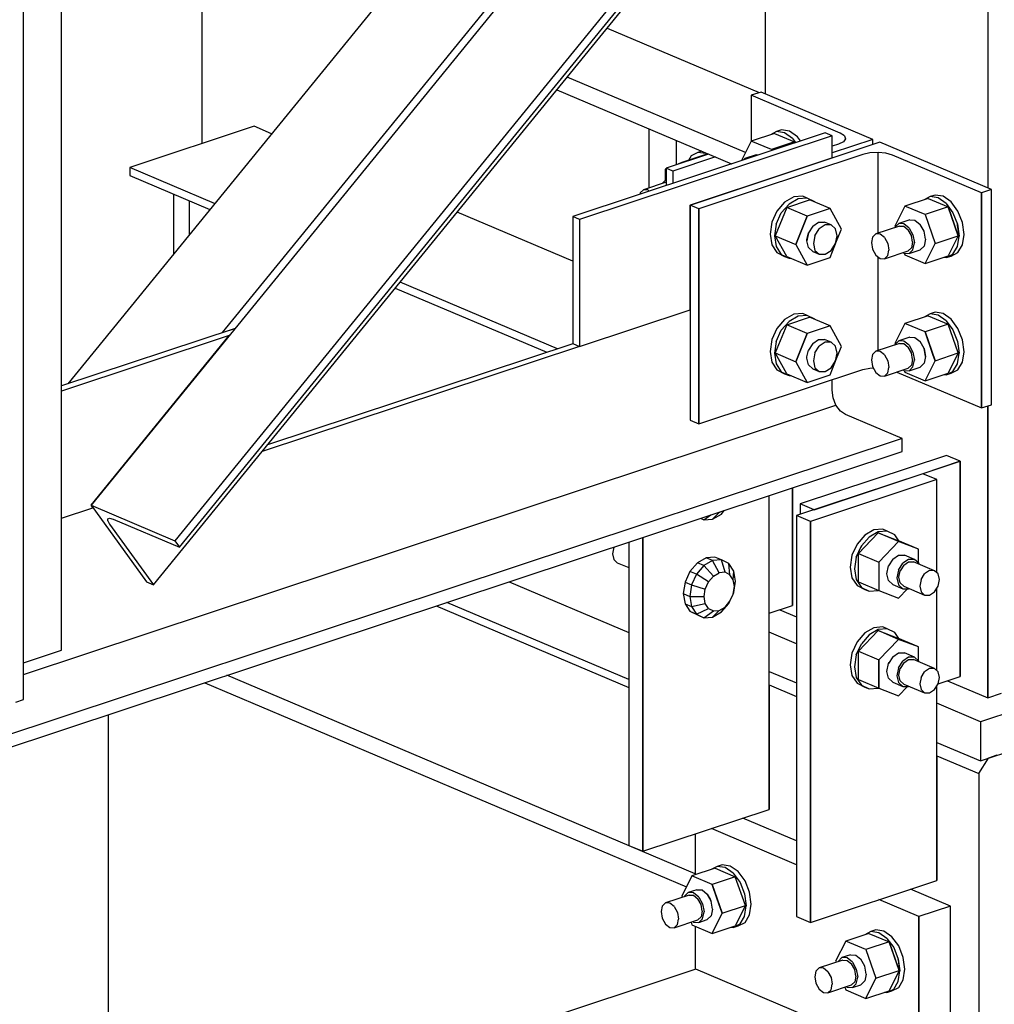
# Model space of a CAD drawing. Header units: inches. Extents: x -17.2 to 17.5, y -11.2 to 11.2.
# Tile 8 of 17: x -6.8 to -2.9, y 0.5 to 4.4. Entities that reach past the tile are written whole.
import ezdxf

# ---------------------------------------------------------------- set-up
doc = ezdxf.new("R2010")
doc.units = ezdxf.units.IN
doc.header["$LTSCALE"] = 2.5
doc.header["$MEASUREMENT"] = 0
doc.layers.add('Layer_0', color=7, linetype='Continuous')

msp = doc.modelspace()

# ---------------------------------------------------------------- linework, layer by layer
at = {"layer": 'Layer_0', "color": 2, "linetype": 'Continuous'}
for p, q in [((-6.7597, 1.668), (-6.7597, 6.1476)), ((-6.6097, 1.8636), (-6.6097, 6.1437)), ((-4.0915, 5.3834), (-6.4934, 2.436)), ((-4.5896, 5.3645), (-6.5853, 2.9157)), ((-3.7602, 5.2431), (-6.1621, 2.2957)), ((-6.1438, 2.2705), (-3.7419, 5.2178)), ((-6.2463, 2.1215), (-3.8444, 5.0688)), ((-4.5896, 4.8177), (-5.9748, 3.118)), ((-6.0536, 3.8653), (-6.0536, 4.6711)), ((-2.9492, 4.6767), (-2.9492, 3.6895)), ((-3.8283, 4.651), (-3.8283, 4.0618)), ((-4.4536, 4.3213), (-3.852, 4.0665)), ((-3.9066, 3.83), (-4.6109, 4.1282)), ((-4.6521, 4.0777), (-3.9615, 3.7853)), ((-3.845, 4.0688), (-3.884, 4.0559)), ((-3.532, 3.9069), (-3.884, 4.0559)), ((-3.884, 4.0559), (-3.884, 3.8752)), ((-3.4032, 3.8818), (-3.845, 4.0688)), ((-5.8487, 3.9333), (-6.3405, 3.7703)), ((-5.7798, 3.9041), (-5.8487, 3.9333)), ((-3.591, 3.908), (-4.5896, 3.5771)), ((-3.5634, 3.8964), (-4.562, 3.5654)), ((-4.288, 3.9235), (-4.288, 3.6903)), ((-3.5634, 3.8964), (-3.591, 3.908)), ((-3.5634, 3.8083), (-3.5634, 3.8964)), ((-3.5156, 3.8963), (-3.532, 3.9069)), ((-3.5156, 3.8963), (-3.5112, 3.8843)), ((-4.1811, 3.8782), (-4.1811, 3.7815)), ((-3.3762, 3.8703), (-4.1251, 3.6221)), ((-3.4032, 3.8818), (-3.5634, 3.8287)), ((-3.5392, 3.8628), (-3.5634, 3.8547)), ((-3.5195, 3.8725), (-3.5392, 3.8628)), ((-3.5112, 3.8843), (-3.5195, 3.8725)), ((-3.4032, 3.8614), (-3.4032, 3.8818)), ((-2.9344, 3.6833), (-3.3762, 3.8703)), ((-4.0529, 3.8239), (-4.2207, 3.7683)), ((-3.4431, 3.8221), (-4.0906, 3.6075)), ((-3.415, 3.8282), (-3.4431, 3.8221)), ((-3.3828, 3.8299), (-3.415, 3.8282)), ((-3.3828, 3.511), (-3.3828, 3.8299)), ((-3.3514, 3.8268), (-3.3828, 3.8299)), ((-3.3255, 3.8194), (-3.3514, 3.8268)), ((-2.9735, 3.6704), (-3.3255, 3.8194)), ((-4.0253, 3.8123), (-4.1931, 3.7567)), ((-4.1251, 3.6221), (-3.5634, 3.8083)), ((-6.0047, 3.6281), (-6.3405, 3.7703)), ((-6.3405, 3.7703), (-6.3405, 3.7386)), ((-6.3405, 3.7386), (-6.0239, 3.6046)), ((-4.1931, 3.7567), (-4.2207, 3.7683)), ((-4.2207, 3.7683), (-4.2207, 3.6994)), ((-4.1931, 3.7567), (-4.1931, 3.7085)), ((-6.167, 3.6651), (-6.167, 3.429)), ((-4.288, 3.6783), (-4.288, 3.6771)), ((-2.9344, 3.6833), (-2.9735, 3.6704)), ((-2.9735, 3.6704), (-2.9735, 2.8204)), ((-2.9735, 3.5266), (-2.9735, 3.6704)), ((-2.9344, 2.8334), (-2.9344, 3.6833)), ((-6.1052, 3.639), (-6.1052, 3.5048)), ((-4.0906, 3.6075), (-4.1251, 3.6221)), ((-4.1251, 3.6221), (-4.1251, 2.7722)), ((-4.1251, 3.208), (-4.1251, 3.6221)), ((-4.5896, 3.4002), (-5.0466, 3.5937)), ((-4.0906, 3.6075), (-4.0906, 3.527)), ((-4.0906, 2.7576), (-4.0906, 3.6075)), ((-4.562, 3.5654), (-4.5896, 3.5771)), ((-4.5896, 3.5771), (-4.5896, 3.0749)), ((-4.562, 3.5654), (-4.562, 3.0632)), ((-4.0906, 3.527), (-4.0906, 3.4967)), ((-2.9735, 3.4955), (-2.9735, 3.5266)), ((-4.0906, 3.4967), (-4.0906, 3.109)), ((-2.9735, 3.1091), (-2.9735, 3.4955)), ((-3.3828, 3.0474), (-3.3828, 3.4178)), ((-4.6494, 3.0542), (-5.2715, 3.3176)), ((-5.2907, 3.2941), (-4.6913, 3.0403)), ((-4.562, 3.0632), (-4.1251, 3.208)), ((-5.9239, 3.1349), (-6.6097, 2.9076)), ((-5.9748, 3.118), (-5.9239, 3.1349)), ((-5.9472, 3.1063), (-6.6097, 2.8868)), ((-6.4934, 2.436), (-5.9472, 3.1063)), ((-4.5885, 3.0744), (-5.7958, 2.6743)), ((-4.5896, 3.0749), (-4.562, 3.0632)), ((-4.0906, 3.109), (-4.0906, 3.0762)), ((-4.0906, 3.0762), (-4.0906, 2.7576)), ((-2.9735, 3.0319), (-2.9735, 3.1091)), ((-4.5631, 3.0636), (-5.8172, 2.648)), ((-2.9735, 2.8204), (-2.9735, 3.0319)), ((-4.0906, 2.7576), (-3.4431, 2.9722)), ((-3.4431, 2.9722), (-3.415, 2.9783)), ((-3.415, 2.9783), (-3.4012, 2.979)), ((-3.3085, 2.9623), (-2.9735, 2.8204)), ((-3.5645, 2.8912), (-3.5645, 2.9319)), ((-3.5605, 2.861), (-3.5645, 2.8912)), ((-3.5489, 2.8319), (-3.5605, 2.861)), ((-6.7597, 1.7678), (-3.5489, 2.8319)), ((-3.5316, 2.8084), (-3.5489, 2.8319)), ((-3.5112, 2.7941), (-3.5316, 2.8084)), ((-2.9735, 2.8204), (-2.9344, 2.8334)), ((-2.9492, 2.8285), (-2.9492, 1.6752)), ((-2.9492, 2.4662), (-2.9492, 2.8285)), ((-4.1251, 2.7722), (-4.0906, 2.7576)), ((-3.2873, 2.6993), (-3.5112, 2.7941)), ((-3.2873, 2.6993), (-8.4832, 0.9772)), ((-3.2873, 2.6483), (-3.2873, 2.6993)), ((-8.4832, 0.9263), (-3.2873, 2.6483)), ((-3.1127, 2.633), (-3.69, 2.4417)), ((-3.6348, 2.4183), (-3.0574, 2.6096)), ((-3.0574, 2.6096), (-3.2054, 2.5606)), ((-3.0574, 2.6096), (-3.1127, 2.633)), ((-3.0574, 1.7597), (-3.0574, 2.6096)), ((-3.0574, 2.6096), (-3.0574, 2.4662)), ((-3.2054, 2.5606), (-3.7047, 2.3951)), ((-3.1501, 2.5372), (-3.6494, 2.3717)), ((-3.1501, 2.5372), (-3.2054, 2.5606)), ((-3.1501, 2.2113), (-3.1501, 2.5372)), ((-3.7201, 2.0403), (-3.7201, 2.5049)), ((-3.7201, 2.5049), (-3.7201, 2.4662)), ((-3.8128, 2.1059), (-3.8128, 2.4742)), ((-3.7201, 2.4662), (-3.7201, 2.0403)), ((-3.0574, 2.4662), (-3.0574, 1.7597)), ((-2.9492, 1.6752), (-2.9492, 2.4662)), ((-6.6097, 2.3845), (-6.4859, 2.4256)), ((-6.4934, 2.436), (-6.1621, 2.2957)), ((-6.4934, 2.436), (-6.2739, 2.1332)), ((-6.4859, 2.4256), (-6.4934, 2.436)), ((-3.6348, 2.4183), (-3.69, 2.4417)), ((-3.69, 2.4417), (-3.69, 2.4)), ((-6.4274, 2.3829), (-6.4199, 2.3854)), ((-6.4274, 2.3744), (-6.4274, 2.3829)), ((-6.4274, 2.3744), (-6.4201, 2.3612)), ((-6.4199, 2.3854), (-6.4061, 2.3816)), ((-6.4061, 2.3816), (-6.1438, 2.2705)), ((-3.6494, 2.3717), (-3.7047, 2.3951)), ((-3.7047, 2.3951), (-3.7047, 0.8112)), ((-6.4201, 2.3612), (-6.2463, 2.1215)), ((-3.6494, 2.3717), (-3.6494, 2.2113)), ((-3.6494, 0.7878), (-3.6494, 2.3717)), ((-6.1621, 2.2957), (-6.1438, 2.2705)), ((-4.3121, 2.3087), (-4.3121, 2.1059)), ((-4.3121, 1.0684), (-4.3121, 2.3087)), ((-4.3673, 2.2904), (-4.3673, 1.0917)), ((-3.6494, 2.2113), (-3.6494, 2.1723)), ((-3.1501, 2.1723), (-3.1501, 2.2113)), ((-3.6494, 2.1723), (-3.6494, 1.8705)), ((-3.1501, 2.169), (-3.1501, 2.1723)), ((-6.2739, 2.1332), (-6.2463, 2.1215)), ((-4.8403, 2.1336), (-4.3673, 1.9334)), ((-4.3121, 2.1059), (-4.3121, 1.0684)), ((-3.8128, 1.2338), (-3.8128, 2.1059)), ((-3.1501, 1.8705), (-3.1501, 2.1084)), ((-5.1288, 2.038), (-4.3673, 1.7155)), ((-4.3673, 1.7472), (-5.0868, 2.0519)), ((-3.8128, 2.0095), (-3.7201, 2.0403)), ((-3.7712, 2.0233), (-3.7047, 1.9951)), ((-1.667, 2.0152), (-2.9782, 1.5806)), ((-3.7047, 1.8882), (-3.8128, 1.9339)), ((-3.6494, 1.8705), (-3.6494, 1.7604)), ((-3.1501, 1.7827), (-3.1501, 1.8705)), ((-6.7597, 1.8139), (-6.6097, 1.8636)), ((-2.9782, 1.4261), (-1.667, 1.8606)), ((-4.1048, 0.9801), (-5.9559, 1.7639)), ((-3.8128, 1.7794), (-3.7047, 1.7336)), ((-3.6494, 1.7604), (-3.6494, 0.7878)), ((-3.145, 1.7307), (-3.0574, 1.7597)), ((-6.0439, 1.7347), (-4.1394, 0.9283)), ((-3.8128, 1.7264), (-3.7047, 1.6806)), ((-3.8128, 1.7264), (-3.8128, 1.2338)), ((-3.1501, 0.9533), (-3.1501, 1.722)), ((-3.1086, 1.7427), (-2.9492, 1.6752)), ((-2.9492, 1.6752), (-2.8949, 1.6932)), ((-6.7909, 1.6577), (-6.7597, 1.668)), ((-2.9782, 1.5806), (-3.1501, 1.6534)), ((-6.4236, -0.0058), (-6.4236, 1.6089)), ((-2.9782, 1.5806), (-2.9782, 1.4261)), ((-3.1501, 1.4988), (-2.9782, 1.4261)), ((-3.1501, 1.4458), (-2.9845, 1.3757)), ((-3.1501, 1.4458), (-3.1501, 0.9533)), ((-2.9127, 1.4478), (-2.9455, 1.4369)), ((-2.9845, 1.3757), (-2.9455, 1.4369)), ((-2.9845, 1.3757), (-2.9845, -3.4708)), ((-4.3121, 1.0684), (-3.8128, 1.2338)), ((-3.7047, 1.1096), (-3.9167, 1.1994)), ((-4.1048, 1.1371), (-4.1048, 0.9755)), ((-3.7047, 1.0154), (-4.0415, 1.158)), ((-4.3673, 1.0917), (-4.3121, 1.0684)), ((-3.6494, 0.7878), (-3.1501, 0.9533)), ((-3.0965, 0.8521), (-3.2541, 0.9188)), ((-3.2213, 0.8107), (-3.3789, 0.8775)), ((-3.0965, 0.8521), (-3.2213, 0.8107)), ((-3.0965, -2.6828), (-3.0965, 0.8521)), ((-3.7047, 0.8112), (-3.6494, 0.7878)), ((-3.2213, 0.8107), (-3.2213, -2.7241)), ((-3.2213, 0.6686), (-3.2213, 0.8107)), ((-4.1048, 0.7723), (-4.1048, 0.6686)), ((-4.1048, 0.6686), (-4.1048, 0.6019)), ((-3.2213, 0.5583), (-3.2213, 0.6686)), ((-4.1027, 0.6026), (-5.2948, 0.2075)), ((-3.3308, 0.2757), (-4.1027, 0.6026)), ((-3.2213, -0.1232), (-3.2213, 0.5583))]:
    msp.add_line(p, q, dxfattribs=at)
at = {"layer": 'Layer_0', "color": 1, "linetype": 'Continuous'}
for p, q in [((-3.7923, 3.9056), (-3.884, 3.8752)), ((-3.7842, 3.9126), (-3.8082, 3.9003)), ((-3.7923, 3.9056), (-3.7126, 3.8718)), ((-3.7647, 3.9191), (-3.7842, 3.9126)), ((-3.7525, 3.908), (-3.7842, 3.9126)), ((-3.733, 3.9145), (-3.7647, 3.9191)), ((-3.7208, 3.8858), (-3.7525, 3.908)), ((-3.7013, 3.8922), (-3.733, 3.9145)), ((-3.689, 3.8756), (-3.7013, 3.8922)), ((-3.884, 3.8752), (-3.9225, 3.7982)), ((-3.8043, 3.8415), (-3.884, 3.8752)), ((-3.7126, 3.8718), (-3.8043, 3.8415)), ((-3.7208, 3.8858), (-3.7085, 3.8691)), ((-3.7113, 3.8682), (-3.7126, 3.8718)), ((-4.0628, 3.8216), (-4.1545, 3.7912)), ((-4.1214, 3.8168), (-4.1323, 3.7985)), ((-4.0945, 3.8305), (-4.1214, 3.8168)), ((-4.0799, 3.8354), (-4.0945, 3.8305)), ((-4.0628, 3.8259), (-4.0945, 3.8305)), ((-4.0577, 3.8224), (-4.0628, 3.8259)), ((-4.0623, 3.8209), (-4.0628, 3.8216)), ((-3.8648, 3.8207), (-3.9085, 3.8062)), ((-3.8648, 3.8207), (-3.8559, 3.8203)), ((-3.8043, 3.8415), (-3.803, 3.8378)), ((-4.1545, 3.7912), (-4.1716, 3.7846)), ((-4.1545, 3.7912), (-4.1539, 3.7905)), ((-3.9085, 3.8062), (-3.9138, 3.8011)), ((-3.8996, 3.8058), (-3.9085, 3.8062)), ((-4.2207, 3.7657), (-4.2235, 3.7646)), ((-4.2235, 3.7646), (-4.2235, 3.7202)), ((-4.2207, 3.7126), (-4.31, 3.683)), ((-4.235, 3.709), (-4.2352, 3.7077)), ((-4.2207, 3.723), (-4.235, 3.709)), ((-4.3226, 3.6707), (-4.3238, 3.6652)), ((-4.31, 3.683), (-4.3226, 3.6707)), ((-4.2927, 3.6821), (-4.31, 3.683)), ((-4.2868, 3.6774), (-4.2927, 3.6821)), ((-3.1572, 3.6619), (-3.1768, 3.6554)), ((-3.1256, 3.6573), (-3.1572, 3.6619)), ((-3.7518, 3.6336), (-3.7821, 3.5984)), ((-3.7345, 3.6262), (-3.7649, 3.5911)), ((-3.7159, 3.6542), (-3.7518, 3.6336)), ((-3.7437, 3.6127), (-3.6536, 3.6426)), ((-3.6987, 3.6469), (-3.7345, 3.6262)), ((-3.6801, 3.6573), (-3.7159, 3.6542)), ((-3.6629, 3.65), (-3.6987, 3.6469)), ((-3.6629, 3.65), (-3.6801, 3.6573)), ((-3.6325, 3.6349), (-3.6629, 3.65)), ((-3.5725, 3.6082), (-3.6536, 3.6426)), ((-3.6313, 3.6331), (-3.6325, 3.6349)), ((-3.1849, 3.6484), (-3.2766, 3.618)), ((-3.1768, 3.6554), (-3.2008, 3.6431)), ((-3.1849, 3.6484), (-3.1052, 3.6147)), ((-3.1451, 3.6508), (-3.1768, 3.6554)), ((-3.1134, 3.6286), (-3.1451, 3.6508)), ((-3.0939, 3.6351), (-3.1256, 3.6573)), ((-3.1134, 3.6286), (-3.0865, 3.5921)), ((-3.067, 3.5986), (-3.0939, 3.6351)), ((-3.7821, 3.5984), (-3.8024, 3.554)), ((-3.7437, 3.6127), (-3.7888, 3.5012)), ((-3.7852, 3.5467), (-3.7649, 3.5911)), ((-3.6626, 3.5784), (-3.7437, 3.6127)), ((-3.5725, 3.6082), (-3.6626, 3.5784)), ((-3.5275, 3.5266), (-3.5725, 3.6082)), ((-3.2766, 3.618), (-3.3164, 3.5383)), ((-3.1969, 3.5843), (-3.2766, 3.618)), ((-3.1052, 3.6147), (-3.1969, 3.5843)), ((-3.1969, 3.5843), (-3.157, 3.4708)), ((-3.0654, 3.5012), (-3.1052, 3.6147)), ((-3.1052, 3.6147), (-3.0799, 3.5427)), ((-3.0865, 3.5921), (-3.0685, 3.5469)), ((-3.049, 3.5534), (-3.067, 3.5986)), ((-3.8024, 3.554), (-3.8096, 3.5073)), ((-3.7852, 3.5467), (-3.7923, 3.5)), ((-3.7077, 3.4668), (-3.6626, 3.5784)), ((-3.6626, 3.5784), (-3.7001, 3.4856)), ((-3.641, 3.5391), (-3.6176, 3.5547)), ((-3.6176, 3.5547), (-3.5942, 3.5546)), ((-3.5914, 3.5436), (-3.6148, 3.528)), ((-3.568, 3.5435), (-3.5942, 3.5546)), ((-3.568, 3.5435), (-3.5914, 3.5436)), ((-3.5508, 3.528), (-3.568, 3.5435)), ((-3.3011, 3.549), (-3.3163, 3.5343)), ((-3.2574, 3.5635), (-3.3011, 3.549)), ((-3.2804, 3.548), (-3.3011, 3.549)), ((-3.2597, 3.5315), (-3.2804, 3.548)), ((-3.2574, 3.5635), (-3.2367, 3.5625)), ((-3.2367, 3.5625), (-3.216, 3.546)), ((-3.2009, 3.5184), (-3.216, 3.546)), ((-3.0799, 3.5427), (-3.0654, 3.5012)), ((-3.0685, 3.5469), (-3.0622, 3.4999)), ((-3.068, 3.5427), (-3.0685, 3.5469)), ((-3.0622, 3.4999), (-3.068, 3.5427)), ((-3.0427, 3.5063), (-3.049, 3.5534)), ((-3.8096, 3.5073), (-3.8024, 3.4653)), ((-3.6581, 3.5122), (-3.6644, 3.4812)), ((-3.6635, 3.4856), (-3.6581, 3.5122)), ((-3.641, 3.5391), (-3.6581, 3.5122)), ((-3.6319, 3.5011), (-3.6148, 3.528)), ((-3.5446, 3.5011), (-3.5508, 3.528)), ((-3.544, 3.4856), (-3.5275, 3.5266)), ((-3.3913, 3.5082), (-3.4039, 3.4959)), ((-3.2977, 3.5392), (-3.3913, 3.5082)), ((-3.374, 3.5074), (-3.3913, 3.5082)), ((-3.3568, 3.4936), (-3.374, 3.5074)), ((-3.3163, 3.5343), (-3.3165, 3.533)), ((-3.3164, 3.5383), (-3.3153, 3.5352)), ((-3.2977, 3.5392), (-3.2804, 3.5384)), ((-3.2804, 3.5384), (-3.2631, 3.5246)), ((-3.2505, 3.5016), (-3.2631, 3.5246)), ((-3.2597, 3.5315), (-3.2445, 3.5039)), ((-3.2445, 3.5039), (-3.239, 3.4726)), ((-3.1953, 3.487), (-3.2009, 3.5184)), ((-3.049, 3.4647), (-3.0427, 3.5063)), ((-3.8024, 3.4653), (-3.7821, 3.4345)), ((-3.7923, 3.5), (-3.7852, 3.458)), ((-3.7888, 3.5012), (-3.7077, 3.4668)), ((-3.7437, 3.4195), (-3.7888, 3.5012)), ((-3.7001, 3.4856), (-3.7077, 3.4668)), ((-3.7077, 3.4668), (-3.6626, 3.3852)), ((-3.6644, 3.4812), (-3.6635, 3.4856)), ((-3.6581, 3.4543), (-3.6644, 3.4812)), ((-3.6319, 3.5011), (-3.6382, 3.4701)), ((-3.6382, 3.4701), (-3.6319, 3.4432)), ((-3.5725, 3.4151), (-3.544, 3.4856)), ((-3.568, 3.4432), (-3.5508, 3.4701)), ((-3.5508, 3.4701), (-3.5446, 3.5011)), ((-3.4039, 3.4959), (-3.4085, 3.4737)), ((-3.4085, 3.4737), (-3.4039, 3.4476)), ((-3.3568, 3.4936), (-3.3441, 3.4706)), ((-3.3441, 3.4706), (-3.3395, 3.4444)), ((-3.2459, 3.4755), (-3.2505, 3.5016)), ((-3.2459, 3.4755), (-3.2505, 3.4533)), ((-3.2445, 3.4459), (-3.239, 3.4726)), ((-3.1953, 3.487), (-3.2009, 3.4604)), ((-3.1969, 3.3911), (-3.157, 3.4708)), ((-3.157, 3.4708), (-3.0654, 3.5012)), ((-3.0654, 3.5012), (-3.1052, 3.4215)), ((-3.0685, 3.4582), (-3.0622, 3.4999)), ((-3.067, 3.4347), (-3.049, 3.4647)), ((-3.7852, 3.458), (-3.7649, 3.4272)), ((-3.7821, 3.4345), (-3.7518, 3.4194)), ((-3.7649, 3.4272), (-3.7345, 3.4121)), ((-3.641, 3.4388), (-3.6581, 3.4543)), ((-3.641, 3.4388), (-3.6148, 3.4277)), ((-3.6319, 3.4432), (-3.6148, 3.4277)), ((-3.6148, 3.4277), (-3.5914, 3.4277)), ((-3.5914, 3.4277), (-3.568, 3.4432)), ((-3.4039, 3.4476), (-3.3913, 3.4245)), ((-3.3913, 3.4245), (-3.374, 3.4108)), ((-3.3568, 3.4099), (-3.2631, 3.441)), ((-3.3441, 3.4223), (-3.3395, 3.4444)), ((-3.2831, 3.4343), (-3.2804, 3.4321)), ((-3.2804, 3.4321), (-3.2597, 3.4311)), ((-3.2791, 3.4321), (-3.2766, 3.4249)), ((-3.2766, 3.4249), (-3.1969, 3.3911)), ((-3.2505, 3.4533), (-3.2631, 3.441)), ((-3.2597, 3.4311), (-3.2445, 3.4459)), ((-3.2597, 3.4311), (-3.216, 3.4456)), ((-3.2009, 3.4604), (-3.216, 3.4456)), ((-3.1134, 3.4144), (-3.0865, 3.4282)), ((-3.0939, 3.4209), (-3.067, 3.4347)), ((-3.0865, 3.4282), (-3.0685, 3.4582)), ((-3.7518, 3.4194), (-3.7345, 3.4121)), ((-3.7437, 3.4195), (-3.6626, 3.3852)), ((-3.7345, 3.4121), (-3.7276, 3.4127)), ((-3.6626, 3.3852), (-3.5725, 3.4151)), ((-3.374, 3.4108), (-3.3568, 3.4099)), ((-3.3568, 3.4099), (-3.3441, 3.4223)), ((-3.1969, 3.3911), (-3.1052, 3.4215)), ((-3.1225, 3.4158), (-3.1134, 3.4144)), ((-3.1134, 3.4144), (-3.0939, 3.4209)), ((-3.7159, 3.1907), (-3.7518, 3.17)), ((-3.6801, 3.1937), (-3.7159, 3.1907)), ((-3.6629, 3.1864), (-3.6801, 3.1937)), ((-3.1768, 3.1919), (-3.2008, 3.1795)), ((-3.1572, 3.1983), (-3.1768, 3.1919)), ((-3.1451, 3.1873), (-3.1768, 3.1919)), ((-3.1256, 3.1937), (-3.1572, 3.1983)), ((-3.0939, 3.1715), (-3.1256, 3.1937)), ((-3.7518, 3.17), (-3.7821, 3.1348)), ((-3.7345, 3.1627), (-3.7649, 3.1275)), ((-3.7437, 3.1491), (-3.6536, 3.179)), ((-3.6987, 3.1833), (-3.7345, 3.1627)), ((-3.6629, 3.1864), (-3.6987, 3.1833)), ((-3.6325, 3.1713), (-3.6629, 3.1864)), ((-3.5725, 3.1446), (-3.6536, 3.179)), ((-3.6313, 3.1695), (-3.6325, 3.1713)), ((-3.2766, 3.1544), (-3.3164, 3.0747)), ((-3.1849, 3.1848), (-3.2766, 3.1544)), ((-3.1969, 3.1207), (-3.2766, 3.1544)), ((-3.1849, 3.1848), (-3.1052, 3.1511)), ((-3.1134, 3.165), (-3.1451, 3.1873)), ((-3.1134, 3.165), (-3.0865, 3.1285)), ((-3.067, 3.135), (-3.0939, 3.1715)), ((-3.7821, 3.1348), (-3.8024, 3.0904)), ((-3.7437, 3.1491), (-3.7888, 3.0376)), ((-3.7852, 3.0831), (-3.7649, 3.1275)), ((-3.6626, 3.1148), (-3.7437, 3.1491)), ((-3.7077, 3.0033), (-3.6626, 3.1148)), ((-3.6626, 3.1148), (-3.7001, 3.022)), ((-3.5725, 3.1446), (-3.6626, 3.1148)), ((-3.5275, 3.063), (-3.5725, 3.1446)), ((-3.1052, 3.1511), (-3.1969, 3.1207)), ((-3.1969, 3.1207), (-3.157, 3.0072)), ((-3.1657, 3.0319), (-3.1969, 3.1207)), ((-3.0654, 3.0376), (-3.1052, 3.1511)), ((-3.0865, 3.1285), (-3.0685, 3.0833)), ((-3.049, 3.0898), (-3.067, 3.135)), ((-3.8024, 3.0904), (-3.8096, 3.0437)), ((-3.7852, 3.0831), (-3.7923, 3.0364)), ((-3.641, 3.0755), (-3.6581, 3.0487)), ((-3.641, 3.0755), (-3.6176, 3.0911)), ((-3.6176, 3.0911), (-3.5942, 3.0911)), ((-3.5914, 3.08), (-3.6148, 3.0644)), ((-3.568, 3.08), (-3.5942, 3.0911)), ((-3.568, 3.08), (-3.5914, 3.08)), ((-3.5508, 3.0644), (-3.568, 3.08)), ((-3.2977, 3.0756), (-3.3913, 3.0446)), ((-3.3164, 3.0747), (-3.3153, 3.0716)), ((-3.3011, 3.0855), (-3.3163, 3.0707)), ((-3.2574, 3.0999), (-3.3011, 3.0855)), ((-3.2804, 3.0844), (-3.3011, 3.0855)), ((-3.2977, 3.0756), (-3.2804, 3.0748)), ((-3.2597, 3.0679), (-3.2804, 3.0844)), ((-3.2804, 3.0748), (-3.2631, 3.061)), ((-3.2574, 3.0999), (-3.2367, 3.0989)), ((-3.2367, 3.0989), (-3.216, 3.0824)), ((-3.2009, 3.0548), (-3.216, 3.0824)), ((-3.0685, 3.0833), (-3.0622, 3.0363)), ((-3.0427, 3.0427), (-3.049, 3.0898)), ((-3.8096, 3.0437), (-3.8024, 3.0017)), ((-3.7923, 3.0364), (-3.7852, 2.9944)), ((-3.7888, 3.0376), (-3.7077, 3.0033)), ((-3.7437, 2.9559), (-3.7888, 3.0376)), ((-3.6635, 3.022), (-3.6581, 3.0487)), ((-3.6319, 3.0376), (-3.6382, 3.0065)), ((-3.6319, 3.0376), (-3.6148, 3.0644)), ((-3.5446, 3.0375), (-3.5508, 3.0644)), ((-3.5508, 3.0065), (-3.5446, 3.0375)), ((-3.544, 3.022), (-3.5275, 3.063)), ((-3.3913, 3.0446), (-3.4039, 3.0323)), ((-3.374, 3.0438), (-3.3913, 3.0446)), ((-3.3568, 3.03), (-3.374, 3.0438)), ((-3.2505, 3.038), (-3.2631, 3.061)), ((-3.2597, 3.0679), (-3.2445, 3.0403)), ((-3.2459, 3.0119), (-3.2505, 3.038)), ((-3.2445, 3.0403), (-3.239, 3.009)), ((-3.1953, 3.0234), (-3.2009, 3.0548)), ((-3.2009, 3.0548), (-3.1968, 3.0319)), ((-3.157, 3.0072), (-3.0654, 3.0376)), ((-3.0654, 3.0376), (-3.1052, 2.9579)), ((-3.0685, 2.9946), (-3.0622, 3.0363)), ((-3.049, 3.0011), (-3.0427, 3.0427)), ((-3.8024, 3.0017), (-3.7821, 2.9709)), ((-3.7001, 3.022), (-3.7077, 3.0033)), ((-3.7077, 3.0033), (-3.6626, 2.9216)), ((-3.6644, 3.0176), (-3.6635, 3.022)), ((-3.6581, 2.9907), (-3.6644, 3.0176)), ((-3.6382, 3.0065), (-3.6319, 2.9796)), ((-3.5725, 2.9515), (-3.544, 3.022)), ((-3.568, 2.9796), (-3.5508, 3.0065)), ((-3.4039, 3.0323), (-3.4085, 3.0101)), ((-3.4085, 3.0101), (-3.4039, 2.984)), ((-3.3568, 3.03), (-3.3441, 3.007)), ((-3.3441, 3.007), (-3.3395, 2.9809)), ((-3.2459, 3.0119), (-3.2505, 2.9897)), ((-3.2445, 2.9823), (-3.239, 3.009)), ((-3.2009, 2.9968), (-3.216, 2.982)), ((-3.1953, 3.0234), (-3.2009, 2.9968)), ((-3.1969, 2.9275), (-3.157, 3.0072)), ((-3.1968, 3.0319), (-3.1953, 3.0234)), ((-3.157, 3.0072), (-3.1657, 3.0319)), ((-3.067, 2.9711), (-3.049, 3.0011)), ((-3.7852, 2.9944), (-3.7649, 2.9636)), ((-3.7821, 2.9709), (-3.7518, 2.9558)), ((-3.7649, 2.9636), (-3.7345, 2.9485)), ((-3.641, 2.9752), (-3.6581, 2.9907)), ((-3.641, 2.9752), (-3.6148, 2.9641)), ((-3.6319, 2.9796), (-3.6148, 2.9641)), ((-3.6148, 2.9641), (-3.5914, 2.9641)), ((-3.5914, 2.9641), (-3.568, 2.9796)), ((-3.4039, 2.984), (-3.3913, 2.961)), ((-3.3913, 2.961), (-3.374, 2.9472)), ((-3.3568, 2.9463), (-3.2631, 2.9774)), ((-3.3568, 2.9463), (-3.3441, 2.9587)), ((-3.3441, 2.9587), (-3.3395, 2.9809)), ((-3.2831, 2.9707), (-3.2804, 2.9685)), ((-3.2804, 2.9685), (-3.2597, 2.9675)), ((-3.2791, 2.9685), (-3.2766, 2.9613)), ((-3.2766, 2.9613), (-3.1969, 2.9275)), ((-3.2505, 2.9897), (-3.2631, 2.9774)), ((-3.2597, 2.9675), (-3.2445, 2.9823)), ((-3.2597, 2.9675), (-3.216, 2.982)), ((-3.1969, 2.9275), (-3.1052, 2.9579)), ((-3.1134, 2.9509), (-3.0865, 2.9646)), ((-3.1134, 2.9509), (-3.0939, 2.9573)), ((-3.0939, 2.9573), (-3.067, 2.9711)), ((-3.0865, 2.9646), (-3.0685, 2.9946)), ((-3.7518, 2.9558), (-3.7345, 2.9485)), ((-3.7437, 2.9559), (-3.6626, 2.9216)), ((-3.7345, 2.9485), (-3.7276, 2.9491)), ((-3.6626, 2.9216), (-3.5725, 2.9515)), ((-3.374, 2.9472), (-3.3568, 2.9463)), ((-3.1225, 2.9522), (-3.1134, 2.9509)), ((-4.0018, 2.4006), (-3.9912, 2.415)), ((-4.084, 2.3843), (-4.0708, 2.3777)), ((-4.0708, 2.3777), (-4.0433, 2.3978)), ((-4.0708, 2.3777), (-4.0363, 2.3807)), ((-4.0363, 2.3807), (-4.0104, 2.4069)), ((-4.0363, 2.3807), (-4.0018, 2.4006)), ((-4.0176, 2.4063), (-4.0104, 2.4069)), ((-4.0104, 2.4069), (-4.0033, 2.411)), ((-3.3996, 2.3385), (-3.4354, 2.3178)), ((-3.3637, 2.3415), (-3.3996, 2.3385)), ((-3.3465, 2.3342), (-3.3637, 2.3415)), ((-3.4354, 2.3178), (-3.4658, 2.2826)), ((-3.3823, 2.3268), (-3.4603, 2.2452)), ((-3.4181, 2.3105), (-3.4485, 2.2753)), ((-3.4377, 2.2688), (-3.3823, 2.3268)), ((-3.3823, 2.3312), (-3.4181, 2.3105)), ((-3.3465, 2.3342), (-3.3823, 2.3312)), ((-3.3823, 2.3268), (-3.3043, 2.2969)), ((-3.3012, 2.2925), (-3.3823, 2.3268)), ((-3.3161, 2.3192), (-3.3465, 2.3342)), ((-3.3004, 2.2952), (-3.3161, 2.3192)), ((-3.2232, 2.2626), (-3.3043, 2.2969)), ((-4.4275, 2.2702), (-4.4327, 2.2443)), ((-4.4273, 2.2705), (-4.4275, 2.2702)), ((-3.4658, 2.2826), (-3.4861, 2.2383)), ((-3.4688, 2.231), (-3.4485, 2.2753)), ((-3.4515, 2.2688), (-3.4688, 2.231)), ((-3.4603, 2.2452), (-3.4377, 2.2688)), ((-3.4485, 2.2753), (-3.4515, 2.2688)), ((-3.3012, 2.2925), (-3.3792, 2.2108)), ((-3.2232, 2.2626), (-3.3012, 2.2925)), ((-3.2232, 2.2084), (-3.2232, 2.2626)), ((-4.4327, 2.2443), (-4.4275, 2.2219)), ((-4.4275, 2.2219), (-4.4132, 2.2089)), ((-4.0622, 2.2284), (-4.0967, 2.2084)), ((-4.0277, 2.2313), (-4.0622, 2.2284)), ((-4.0363, 2.2174), (-4.0622, 2.2284)), ((-4.0018, 2.2203), (-4.0363, 2.2174)), ((-4.0018, 2.2203), (-4.0277, 2.2313)), ((-3.9874, 2.1712), (-4.0018, 2.2203)), ((-3.9726, 2.2058), (-4.0018, 2.2203)), ((-3.4861, 2.2383), (-3.4932, 2.1916)), ((-3.4688, 2.231), (-3.4759, 2.1843)), ((-3.4603, 2.1337), (-3.4603, 2.2452)), ((-3.4603, 2.2452), (-3.3792, 2.2108)), ((-3.3246, 2.2234), (-3.3418, 2.1965)), ((-3.3246, 2.2234), (-3.3012, 2.2389)), ((-3.3012, 2.2389), (-3.2778, 2.2389)), ((-3.2617, 2.2222), (-3.2851, 2.2067)), ((-3.2383, 2.2222), (-3.2778, 2.2389)), ((-3.2383, 2.2222), (-3.2617, 2.2222)), ((-3.2212, 2.2066), (-3.2383, 2.2222)), ((-4.4132, 2.2089), (-4.3673, 2.1895)), ((-4.0967, 2.2084), (-4.1259, 2.1746)), ((-4.0708, 2.1975), (-4.1, 2.1636)), ((-4.0708, 2.1975), (-4.0967, 2.2084)), ((-4.0363, 2.2174), (-4.0708, 2.1975)), ((-4.0334, 2.156), (-4.0708, 2.1975)), ((-4.0104, 2.1693), (-4.0363, 2.2174)), ((-3.968, 2.1616), (-3.9726, 2.2058)), ((-3.9531, 2.1761), (-3.9726, 2.2058)), ((-3.4932, 2.1916), (-3.4861, 2.1496)), ((-3.4759, 2.1843), (-3.4688, 2.1423)), ((-3.3792, 2.2108), (-3.3792, 2.0993)), ((-3.348, 2.1654), (-3.3418, 2.1965)), ((-3.3023, 2.1798), (-3.3086, 2.1487)), ((-3.3023, 2.1798), (-3.2851, 2.2067)), ((-3.2812, 2.1996), (-3.2955, 2.1772)), ((-3.2812, 2.1996), (-3.2617, 2.2125)), ((-3.2617, 2.2125), (-3.2422, 2.2125)), ((-3.1594, 2.1774), (-3.2422, 2.2125)), ((-3.2204, 2.2033), (-3.2212, 2.2066)), ((-4.1259, 2.1746), (-4.1454, 2.1319)), ((-4.1, 2.1636), (-4.1259, 2.1746)), ((-4.1, 2.1636), (-4.1195, 2.121)), ((-4.0529, 2.1334), (-4.1, 2.1636)), ((-4.0529, 2.1334), (-4.0334, 2.156)), ((-4.0334, 2.156), (-4.0104, 2.1693)), ((-3.9874, 2.1712), (-4.0104, 2.1693)), ((-3.968, 2.1616), (-3.9874, 2.1712)), ((-3.9549, 2.1417), (-3.968, 2.1616)), ((-3.9549, 2.1417), (-3.9531, 2.1761)), ((-3.9504, 2.1148), (-3.9549, 2.1417)), ((-3.9462, 2.1357), (-3.9531, 2.1761)), ((-3.4861, 2.1496), (-3.4658, 2.1187)), ((-3.4688, 2.1423), (-3.4485, 2.1114)), ((-3.3418, 2.1385), (-3.348, 2.1654)), ((-3.3086, 2.1487), (-3.3023, 2.1218)), ((-3.3008, 2.1513), (-3.2955, 2.1772)), ((-3.2955, 2.1289), (-3.3008, 2.1513)), ((-3.2127, 2.1421), (-3.2179, 2.1162)), ((-3.2127, 2.1421), (-3.1984, 2.1645)), ((-3.1789, 2.1775), (-3.1984, 2.1645)), ((-3.1594, 2.1774), (-3.1789, 2.1775)), ((-3.1451, 2.1645), (-3.1594, 2.1774)), ((-3.1399, 2.1421), (-3.1451, 2.1645)), ((-3.1451, 2.1162), (-3.1399, 2.1421)), ((-4.1454, 2.1319), (-4.1523, 2.087)), ((-4.1454, 2.1319), (-4.1195, 2.121)), ((-4.1195, 2.121), (-4.1264, 2.076)), ((-4.1195, 2.121), (-4.0659, 2.105)), ((-4.0705, 2.075), (-4.0659, 2.105)), ((-4.0659, 2.105), (-4.0529, 2.1334)), ((-3.9549, 2.0848), (-3.9504, 2.1148)), ((-3.9531, 2.0908), (-3.9462, 2.1357)), ((-3.9504, 2.1148), (-3.9462, 2.1357)), ((-3.4658, 2.1187), (-3.4354, 2.1036)), ((-3.4603, 2.1337), (-3.3792, 2.0993)), ((-3.4485, 2.1114), (-3.4181, 2.0963)), ((-3.4354, 2.1036), (-3.4181, 2.0963)), ((-3.3246, 2.123), (-3.3418, 2.1385)), ((-3.3246, 2.123), (-3.2851, 2.1063)), ((-3.3023, 2.1218), (-3.2851, 2.1063)), ((-3.3012, 2.0694), (-3.266, 2.1063)), ((-3.2812, 2.1159), (-3.2955, 2.1289)), ((-3.2851, 2.1063), (-3.2617, 2.1063)), ((-3.2812, 2.1159), (-3.1984, 2.0809)), ((-3.2617, 2.1063), (-3.2605, 2.1071)), ((-3.2179, 2.1162), (-3.2127, 2.0938)), ((-3.1594, 2.0938), (-3.1451, 2.1162)), ((-4.1523, 2.087), (-4.1264, 2.076)), ((-4.1523, 2.087), (-4.1454, 2.0466)), ((-4.1264, 2.076), (-4.0705, 2.075)), ((-4.1264, 2.076), (-4.1195, 2.0356)), ((-4.0659, 2.0481), (-4.0705, 2.075)), ((-3.968, 2.0564), (-3.9549, 2.0848)), ((-3.9549, 2.0848), (-3.9531, 2.0908)), ((-3.4181, 2.0963), (-3.3823, 2.0994)), ((-3.3823, 2.0994), (-3.3811, 2.1001)), ((-3.3792, 2.0993), (-3.3012, 2.0694)), ((-3.2127, 2.0938), (-3.1984, 2.0809)), ((-3.1984, 2.0809), (-3.1789, 2.0809)), ((-3.1789, 2.0809), (-3.1594, 2.0938)), ((-4.1454, 2.0466), (-4.1195, 2.0356)), ((-4.1454, 2.0466), (-4.1259, 2.0169)), ((-4.1195, 2.0356), (-4.0659, 2.0481)), ((-4.1195, 2.0356), (-4.1, 2.0059)), ((-4.1, 2.0059), (-4.0529, 2.0283)), ((-4.0529, 2.0283), (-4.0659, 2.0481)), ((-4.0529, 2.0283), (-4.0334, 2.0186)), ((-4.0104, 2.0206), (-3.9874, 2.0338)), ((-4.0018, 2.0143), (-3.9726, 2.0481)), ((-4.0018, 2.0143), (-3.9874, 2.0338)), ((-3.9874, 2.0338), (-3.968, 2.0564)), ((-3.9726, 2.0481), (-3.968, 2.0564)), ((-4.1259, 2.0169), (-4.1, 2.0059)), ((-4.1259, 2.0169), (-4.0967, 2.0024)), ((-4.1, 2.0059), (-4.0708, 1.9914)), ((-4.0967, 2.0024), (-4.0708, 1.9914)), ((-4.0708, 1.9914), (-4.0334, 2.0186)), ((-4.0708, 1.9914), (-4.0363, 1.9943)), ((-4.0363, 1.9943), (-4.0104, 2.0206)), ((-4.0363, 1.9943), (-4.0018, 2.0143)), ((-4.0334, 2.0186), (-4.0104, 2.0206)), ((-3.3996, 1.9522), (-3.4354, 1.9315)), ((-3.3637, 1.9552), (-3.3996, 1.9522)), ((-3.3465, 1.9479), (-3.3823, 1.9449)), ((-3.3465, 1.9479), (-3.3637, 1.9552)), ((-3.3161, 1.9328), (-3.3465, 1.9479)), ((-3.4354, 1.9315), (-3.4658, 1.8963)), ((-3.4603, 1.8589), (-3.3823, 1.9405)), ((-3.4181, 1.9242), (-3.4485, 1.889)), ((-3.3823, 1.9449), (-3.4181, 1.9242)), ((-3.3823, 1.9405), (-3.3043, 1.9106)), ((-3.3012, 1.9061), (-3.3823, 1.9405)), ((-3.3004, 1.9089), (-3.3161, 1.9328)), ((-3.2232, 1.8762), (-3.3043, 1.9106)), ((-3.4658, 1.8963), (-3.4861, 1.8519)), ((-3.4688, 1.8446), (-3.4485, 1.889)), ((-3.3012, 1.9061), (-3.3792, 1.8245)), ((-3.2232, 1.8762), (-3.3012, 1.9061)), ((-3.2232, 1.8221), (-3.2232, 1.8762)), ((-3.4861, 1.8519), (-3.4932, 1.8052)), ((-3.4688, 1.8446), (-3.4759, 1.7979)), ((-3.4603, 1.7473), (-3.4603, 1.8589)), ((-3.4603, 1.8589), (-3.3792, 1.8245)), ((-3.3246, 1.837), (-3.3418, 1.8102)), ((-3.3246, 1.837), (-3.3012, 1.8526)), ((-3.3012, 1.8526), (-3.2778, 1.8526)), ((-3.2617, 1.8359), (-3.2851, 1.8203)), ((-3.2383, 1.8358), (-3.2778, 1.8526)), ((-3.2383, 1.8358), (-3.2617, 1.8359)), ((-3.2212, 1.8203), (-3.2383, 1.8358)), ((-3.4932, 1.8052), (-3.4861, 1.7632)), ((-3.4759, 1.7979), (-3.4688, 1.7559)), ((-3.3792, 1.8245), (-3.3792, 1.8152)), ((-3.3792, 1.713), (-3.3792, 1.8245)), ((-3.3792, 1.8152), (-3.3792, 1.713)), ((-3.348, 1.7791), (-3.3418, 1.8102)), ((-3.3418, 1.8102), (-3.3385, 1.8152)), ((-3.3023, 1.7934), (-3.3086, 1.7624)), ((-3.3023, 1.7934), (-3.2851, 1.8203)), ((-3.3008, 1.765), (-3.2955, 1.7909)), ((-3.2812, 1.8133), (-3.2955, 1.7909)), ((-3.2812, 1.8133), (-3.2617, 1.8262)), ((-3.2617, 1.8262), (-3.2422, 1.8262)), ((-3.1594, 1.7911), (-3.2422, 1.8262)), ((-3.2204, 1.817), (-3.2212, 1.8203)), ((-3.1789, 1.7911), (-3.1984, 1.7782)), ((-3.1594, 1.7911), (-3.1789, 1.7911)), ((-3.1451, 1.7782), (-3.1594, 1.7911)), ((-3.4861, 1.7632), (-3.4658, 1.7324)), ((-3.4688, 1.7559), (-3.4485, 1.7251)), ((-3.3418, 1.7522), (-3.348, 1.7791)), ((-3.3246, 1.7367), (-3.3418, 1.7522)), ((-3.3086, 1.7624), (-3.3023, 1.7355)), ((-3.2955, 1.7426), (-3.3008, 1.765)), ((-3.2127, 1.7558), (-3.2179, 1.7299)), ((-3.2127, 1.7558), (-3.1984, 1.7782)), ((-3.1399, 1.7558), (-3.1451, 1.7782)), ((-3.1451, 1.7299), (-3.1399, 1.7558)), ((-3.4658, 1.7324), (-3.4354, 1.7173)), ((-3.4603, 1.7473), (-3.3792, 1.713)), ((-3.4485, 1.7251), (-3.4181, 1.71)), ((-3.4354, 1.7173), (-3.4181, 1.71)), ((-3.4181, 1.71), (-3.3823, 1.7131)), ((-3.3823, 1.7131), (-3.3811, 1.7138)), ((-3.3792, 1.713), (-3.3012, 1.6831)), ((-3.3246, 1.7367), (-3.2851, 1.72)), ((-3.3023, 1.7355), (-3.2851, 1.72)), ((-3.3012, 1.6831), (-3.266, 1.72)), ((-3.2812, 1.7296), (-3.2955, 1.7426)), ((-3.2851, 1.72), (-3.2617, 1.72)), ((-3.2812, 1.7296), (-3.1984, 1.6946)), ((-3.2617, 1.72), (-3.2605, 1.7208)), ((-3.2179, 1.7299), (-3.2127, 1.7075)), ((-3.1594, 1.7075), (-3.1451, 1.7299)), ((-3.2127, 1.7075), (-3.1984, 1.6946)), ((-3.1984, 1.6946), (-3.1789, 1.6945)), ((-3.1789, 1.6945), (-3.1594, 1.7075)), ((-3.9987, 1.015), (-4.0182, 1.0085)), ((-3.967, 1.0104), (-3.9987, 1.015)), ((-4.0264, 1.0015), (-4.118, 0.9711)), ((-4.0182, 1.0085), (-4.0423, 0.9962)), ((-4.0264, 1.0015), (-3.9467, 0.9677)), ((-3.9865, 1.0039), (-4.0182, 1.0085)), ((-3.9548, 0.9817), (-3.9865, 1.0039)), ((-3.9353, 0.9882), (-3.967, 1.0104)), ((-3.9548, 0.9817), (-3.9279, 0.9452)), ((-3.9084, 0.9517), (-3.9353, 0.9882)), ((-4.118, 0.9711), (-4.1579, 0.8914)), ((-4.0383, 0.9374), (-4.118, 0.9711)), ((-3.9467, 0.9677), (-4.0383, 0.9374)), ((-4.0383, 0.9374), (-3.9985, 0.8239)), ((-4.0181, 0.8797), (-4.0383, 0.9374)), ((-3.9068, 0.8543), (-3.9467, 0.9677)), ((-3.9279, 0.9452), (-3.91, 0.9)), ((-3.8905, 0.9065), (-3.9084, 0.9517)), ((-4.1291, 0.8956), (-4.2227, 0.8646)), ((-4.1326, 0.9054), (-4.1477, 0.8907)), ((-4.0989, 0.9166), (-4.1326, 0.9054)), ((-4.1119, 0.9044), (-4.1326, 0.9054)), ((-4.1291, 0.8956), (-4.1119, 0.8948)), ((-4.0912, 0.8879), (-4.1119, 0.9044)), ((-4.0989, 0.9166), (-4.0782, 0.9156)), ((-4.0782, 0.9156), (-4.0575, 0.8991)), ((-4.0423, 0.8714), (-4.0575, 0.8991)), ((-4.0575, 0.8991), (-4.0468, 0.8797)), ((-3.91, 0.9), (-3.9037, 0.853)), ((-3.8842, 0.8594), (-3.8905, 0.9065)), ((-4.2227, 0.8646), (-4.2354, 0.8523)), ((-4.2055, 0.8638), (-4.2227, 0.8646)), ((-4.1882, 0.85), (-4.2055, 0.8638)), ((-4.1579, 0.8914), (-4.1562, 0.8866)), ((-4.1477, 0.8907), (-4.148, 0.8894)), ((-4.1119, 0.8948), (-4.0946, 0.881)), ((-4.082, 0.858), (-4.0946, 0.881)), ((-4.0912, 0.8879), (-4.076, 0.8603)), ((-4.0774, 0.8319), (-4.082, 0.858)), ((-4.076, 0.8603), (-4.0705, 0.829)), ((-4.0468, 0.8797), (-4.0423, 0.8714)), ((-4.0368, 0.8401), (-4.0423, 0.8714)), ((-3.9985, 0.8239), (-4.0181, 0.8797)), ((-3.8905, 0.8178), (-3.8842, 0.8594)), ((-4.2354, 0.8523), (-4.24, 0.8301)), ((-4.24, 0.8301), (-4.2354, 0.804)), ((-4.1882, 0.85), (-4.1756, 0.827)), ((-4.1756, 0.827), (-4.171, 0.8009)), ((-4.0774, 0.8319), (-4.082, 0.8097)), ((-4.076, 0.8023), (-4.0705, 0.829)), ((-4.0368, 0.8401), (-4.0423, 0.8135)), ((-4.0383, 0.7442), (-3.9985, 0.8239)), ((-3.9985, 0.8239), (-3.9068, 0.8543)), ((-3.9068, 0.8543), (-3.9467, 0.7746)), ((-3.91, 0.8113), (-3.9037, 0.853)), ((-3.9084, 0.7878), (-3.8905, 0.8178)), ((-4.2354, 0.804), (-4.2227, 0.781)), ((-4.2227, 0.781), (-4.2055, 0.7672)), ((-4.1882, 0.7663), (-4.0946, 0.7974)), ((-4.1882, 0.7663), (-4.1756, 0.7787)), ((-4.1756, 0.7787), (-4.171, 0.8009)), ((-4.1217, 0.7884), (-4.118, 0.7779)), ((-4.1146, 0.7907), (-4.1119, 0.7885)), ((-4.1119, 0.7885), (-4.0912, 0.7875)), ((-4.082, 0.8097), (-4.0946, 0.7974)), ((-4.0912, 0.7875), (-4.076, 0.8023)), ((-4.0912, 0.7875), (-4.0575, 0.7987)), ((-4.0423, 0.8135), (-4.0575, 0.7987)), ((-3.9548, 0.7675), (-3.9279, 0.7813)), ((-3.9353, 0.774), (-3.9084, 0.7878)), ((-3.9279, 0.7813), (-3.91, 0.8113)), ((-4.2055, 0.7672), (-4.1882, 0.7663)), ((-4.118, 0.7779), (-4.0383, 0.7442)), ((-4.0383, 0.7442), (-3.9467, 0.7746)), ((-3.9639, 0.7689), (-3.9548, 0.7675)), ((-3.9548, 0.7675), (-3.9353, 0.774)), ((-3.419, 0.7443), (-3.5106, 0.7139)), ((-3.4108, 0.7514), (-3.4349, 0.739)), ((-3.419, 0.7443), (-3.3393, 0.7106)), ((-3.3913, 0.7578), (-3.4108, 0.7514)), ((-3.3791, 0.7468), (-3.4108, 0.7514)), ((-3.3596, 0.7532), (-3.3913, 0.7578)), ((-3.3474, 0.7245), (-3.3791, 0.7468)), ((-3.3279, 0.731), (-3.3596, 0.7532)), ((-3.5106, 0.7139), (-3.5505, 0.6342)), ((-3.4309, 0.6802), (-3.5106, 0.7139)), ((-3.3393, 0.7106), (-3.4309, 0.6802)), ((-3.3474, 0.7245), (-3.3205, 0.688)), ((-3.2994, 0.5971), (-3.3393, 0.7106)), ((-3.3393, 0.7106), (-3.314, 0.6386)), ((-3.301, 0.6945), (-3.3279, 0.731)), ((-3.4309, 0.6802), (-3.3911, 0.5667)), ((-3.3205, 0.688), (-3.3026, 0.6428)), ((-3.2831, 0.6493), (-3.301, 0.6945)), ((-3.5217, 0.6384), (-3.6153, 0.6074)), ((-3.5505, 0.6342), (-3.5488, 0.6295)), ((-3.5403, 0.6335), (-3.5406, 0.6322)), ((-3.5252, 0.6483), (-3.5403, 0.6335)), ((-3.4915, 0.6594), (-3.5252, 0.6483)), ((-3.5045, 0.6473), (-3.5252, 0.6483)), ((-3.5217, 0.6384), (-3.5045, 0.6376)), ((-3.4838, 0.6307), (-3.5045, 0.6473)), ((-3.5045, 0.6376), (-3.4872, 0.6238)), ((-3.4915, 0.6594), (-3.4708, 0.6584)), ((-3.4746, 0.6008), (-3.4872, 0.6238)), ((-3.4838, 0.6307), (-3.4686, 0.6031)), ((-3.4708, 0.6584), (-3.4501, 0.6419)), ((-3.4349, 0.6143), (-3.4501, 0.6419)), ((-3.314, 0.6386), (-3.2994, 0.5971)), ((-3.3026, 0.6428), (-3.2963, 0.5958)), ((-3.302, 0.6386), (-3.3026, 0.6428)), ((-3.2963, 0.5958), (-3.302, 0.6386)), ((-3.2768, 0.6022), (-3.2831, 0.6493)), ((-3.628, 0.5951), (-3.6326, 0.5729)), ((-3.6153, 0.6074), (-3.628, 0.5951)), ((-3.5981, 0.6066), (-3.6153, 0.6074)), ((-3.5808, 0.5928), (-3.5981, 0.6066)), ((-3.5808, 0.5928), (-3.5682, 0.5698)), ((-3.47, 0.5747), (-3.4746, 0.6008)), ((-3.4686, 0.6031), (-3.463, 0.5718)), ((-3.4294, 0.5829), (-3.4349, 0.6143)), ((-3.3911, 0.5667), (-3.2994, 0.5971)), ((-3.2994, 0.5971), (-3.3393, 0.5174)), ((-3.3026, 0.5541), (-3.2963, 0.5958)), ((-3.2831, 0.5606), (-3.2768, 0.6022)), ((-3.6326, 0.5729), (-3.628, 0.5468)), ((-3.628, 0.5468), (-3.6153, 0.5238)), ((-3.5682, 0.5698), (-3.5636, 0.5437)), ((-3.4746, 0.5525), (-3.4872, 0.5402)), ((-3.4838, 0.5304), (-3.4686, 0.5451)), ((-3.47, 0.5747), (-3.4746, 0.5525)), ((-3.4686, 0.5451), (-3.463, 0.5718)), ((-3.4349, 0.5563), (-3.4501, 0.5415)), ((-3.4294, 0.5829), (-3.4349, 0.5563)), ((-3.4309, 0.487), (-3.3911, 0.5667)), ((-3.3205, 0.5241), (-3.3026, 0.5541)), ((-3.301, 0.5306), (-3.2831, 0.5606)), ((-3.6153, 0.5238), (-3.5981, 0.51)), ((-3.5981, 0.51), (-3.5808, 0.5092)), ((-3.5808, 0.5092), (-3.4872, 0.5402)), ((-3.5808, 0.5092), (-3.5682, 0.5215)), ((-3.5682, 0.5215), (-3.5636, 0.5437)), ((-3.5143, 0.5312), (-3.5106, 0.5208)), ((-3.5106, 0.5208), (-3.4309, 0.487)), ((-3.5072, 0.5336), (-3.5045, 0.5314)), ((-3.5045, 0.5314), (-3.4838, 0.5304)), ((-3.4838, 0.5304), (-3.4501, 0.5415)), ((-3.4309, 0.487), (-3.3393, 0.5174)), ((-3.3565, 0.5117), (-3.3474, 0.5104)), ((-3.3474, 0.5104), (-3.3205, 0.5241)), ((-3.3474, 0.5104), (-3.3279, 0.5168)), ((-3.3279, 0.5168), (-3.301, 0.5306))]:
    msp.add_line(p, q, dxfattribs=at)

doc.saveas('drawing.dxf')
